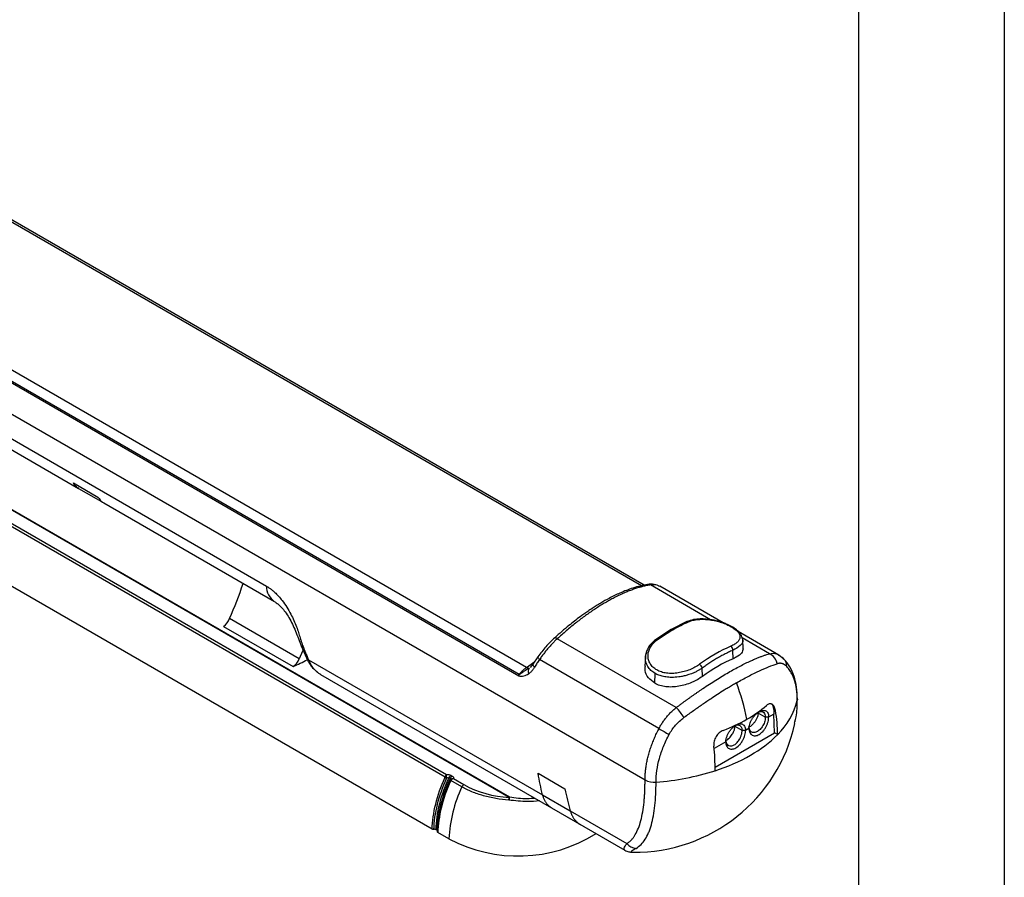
# Model space of a CAD drawing. Header units: millimetres. Extents: x 0 to 559, y 0 to 432.
# Tile 33 of 34: x 473 to 559, y 314 to 389. Entities that reach past the tile are written whole.
import ezdxf

# ---------------------------------------------------------------- set-up
doc = ezdxf.new("R2010")
doc.units = ezdxf.units.MM
doc.header["$LTSCALE"] = 2
doc.layers.add('TEXT', color=140, linetype='Continuous', lineweight=25)

msp = doc.modelspace()

# ---------------------------------------------------------------- linework, layer by layer
at = {"color": 7, "linetype": 'Continuous'}
msp.add_line((558.80494, 431.805348), (558.80494, 0.005348), dxfattribs=at)
for p, q in [((389.143947, 402.535659), (527.533462, 322.645093)), ((527.213591, 339.517676), (443.90875, 387.608537)), ((527.453114, 339.576506), (444.385096, 387.530651)), ((515.710148, 321.121606), (406.392114, 384.229563)), ((515.731839, 321.132779), (406.413805, 384.240737)), ((510.127211, 322.886593), (409.61838, 380.909105)), ((409.83249, 381.072668), (510.241653, 323.107692)), ((422.261565, 381.256833), (494.572844, 339.51242)), ((517.215372, 332.433356), (432.773774, 381.180453)), ((432.382706, 380.288449), (516.533939, 331.708977)), ((516.568621, 331.810496), (432.417388, 380.389969)), ((509.00462, 318.361388), (408.480912, 376.392489)), ((440.008246, 370.068183), (478.230902, 348.002714)), ((477.780134, 348.489781), (479.917547, 347.255879)), ((478.23049, 348.002963), (480.415486, 346.741485)), ((480.414348, 346.742237), (495.275213, 338.163242)), ((533.242317, 336.579039), (527.999559, 339.605619)), ((534.344955, 336.30437), (528.824936, 339.491009)), ((490.84954, 335.997654), (496.910456, 332.498762)), ((497.436622, 333.184372), (491.375706, 336.683264)), ((531.173442, 336.414145), (529.814786, 335.722961)), ((529.814786, 335.722961), (528.455256, 334.845413)), ((539.185248, 333.510128), (535.640263, 335.556604)), ((497.596995, 334.31881), (498.056532, 333.253418)), ((530.255451, 328.943746), (519.893052, 334.925832)), ((538.361959, 333.623533), (535.977516, 335.000043)), ((536.066591, 334.055933), (536.032597, 334.850566)), ((535.196121, 333.18901), (535.17448, 333.917158)), ((539.627845, 333.160563), (539.186912, 333.509105)), ((498.150171, 333.150575), (498.134491, 333.09781)), ((498.243083, 333.104468), (518.620254, 321.340978)), ((517.215372, 332.433356), (517.930922, 332.94711)), ((517.780304, 332.723719), (517.535497, 332.430356)), ((518.209124, 333.359726), (517.780298, 332.723711)), ((528.748443, 327.115108), (518.34957, 333.11825)), ((527.562139, 333.328354), (527.528589, 332.54411)), ((499.16541, 331.891723), (499.293407, 331.835253)), ((499.230713, 331.862913), (499.285452, 331.816422)), ((499.28393, 331.81721), (525.784225, 316.518915)), ((528.380169, 331.053782), (528.405729, 331.913771)), ((532.529319, 331.649498), (532.507677, 332.377645)), ((537.994236, 328.101504), (537.385019, 328.453198)), ((538.730919, 328.357386), (538.292592, 328.104345)), ((538.734219, 328.780302), (538.730919, 328.357386)), ((538.815856, 326.745292), (538.730919, 328.357386)), ((538.734219, 328.780302), (538.884701, 328.687527)), ((540.551708, 327.572798), (540.579058, 327.689986)), ((540.589695, 327.693707), (540.597692, 327.769827)), ((533.629123, 323.751055), (538.815856, 326.745292)), ((535.973931, 326.935207), (535.364714, 327.2869)), ((536.575101, 327.112859), (536.272287, 326.938048)), ((539.078837, 326.593476), (538.815856, 326.745292)), ((534.554796, 325.946562), (533.547275, 325.364932)), ((518.216414, 323.218293), (520.560931, 321.864832)), ((510.592732, 322.795871), (510.471514, 322.865849)), ((510.600677, 322.67538), (510.588472, 322.643213)), ((511.592606, 322.040638), (510.633635, 322.59424)), ((510.633983, 323.054268), (510.755201, 322.98429)), ((510.847744, 322.757803), (511.756882, 322.232969)), ((518.620254, 321.340978), (521.029706, 319.95003)), ((521.873224, 318.776751), (519.414442, 320.196176)), ((521.029706, 319.95003), (525.958422, 317.104744)), ((509.432274, 318.254525), (509.311056, 318.324503)), ((510.462576, 317.519727), (509.496166, 318.077624)), ((526.457903, 316.349949), (526.49112, 316.350458))]:
    msp.add_line(p, q)
at = {"flags": 128}
for points in [[(519.669101, 335.013188), (519.678232, 335.019942), (519.703978, 335.024267), (519.739431, 335.016647), (519.783609, 334.997293), (519.835292, 334.96674), (519.893052, 334.925832)], [(497.766259, 333.963496), (497.722822, 333.857991), (497.436622, 333.184372)], [(518.209141, 333.359747), (518.202113, 333.345318), (518.203641, 333.315179), (518.219878, 333.276065), (518.250314, 333.229195), (518.294, 333.176037), (518.34957, 333.11825)], [(539.626993, 333.161444), (539.549245, 333.231944), (539.455775, 333.29632)], [(540.797266, 329.668823), (540.797996, 329.632034), (540.78836, 329.556707)]]:
    msp.add_lwpolyline(points, dxfattribs=at)
for centre, radius, start, end in [((457.697574, 351.402856), 36.75436, 336.39146025, 341.4923461), ((496.171134, 339.488925), 1.598463, 179.15780344, 236.71363928), ((527.808659, 339.249983), 0.403633, 61.77366542, 98.47541105), ((489.785307, 337.359097), 1.72804, 308.0145666, 336.97715131), ((531.227738, 336.270214), 0.153828, 56.37598786, 110.69448573), ((529.874258, 335.594737), 0.141351, 53.82956485, 114.85392995), ((528.51412, 334.726915), 0.132324, 51.36855853, 116.38894514), ((534.774464, 333.938472), 0.400583, 356.95003246, 56.20722607), ((537.830187, 332.524257), 1.221142, 10.69789898, 64.18476593), ((495.846222, 333.860205), 1.72804, 308.0145666, 336.97715131), ((479.428215, 369.770259), 41.167866, 295.12898191, 297.02570647), ((498.332499, 333.407757), 0.316196, 209.22690882, 253.5733729), ((532.020831, 332.280621), 0.49642, 11.27092622, 58.38255687), ((538.994778, 332.560857), 0.872009, 357.09065491, 43.53037593), ((517.388984, 331.473547), 0.886865, 157.67047528, 164.60555516), ((517.397174, 332.636669), 0.272742, 228.19706631, 281.62004929), ((517.806406, 332.103136), 0.443266, 143.06190467, 208.29990573), ((515.934825, 323.786536), 20.88095, 11.43630972, 20.47705471), ((531.057869, 337.282934), 10.774451, 299.73082603, 310.75552027), ((534.66691, 331.113507), 6.316311, 314.30657536, 345.73110042), ((525.148748, 324.341438), 6.874566, 32.85658049, 42.02608442), ((524.570151, 326.304428), 14.511564, 1.14131705, 9.45196312), ((526.625017, 330.63383), 14.285714, 269.46530082, 347.60369695), ((529.317409, 340.298957), 14.256607, 290.6487934, 299.79363916), ((532.435838, 332.611825), 6.618971, 236.14486437, 245.00360857), ((531.407739, 334.22773), 10.82255, 299.43630364, 315.13792261), ((518.917844, 323.823093), 14.710905, 358.52488394, 6.90516408), ((528.699731, 338.918645), 16.238832, 287.65186376, 299.62342498), ((526.901928, 344.564307), 22.163829, 274.11105501, 287.65498528), ((528.327224, 324.159312), 1.709654, 242.33622254, 275.49203968), ((522.278111, 316.968045), 11.828407, 154.6055066, 177.32673005), ((511.987687, 321.86951), 0.430551, 122.41651741, 156.58031702), ((516.194523, 330.431416), 9.322403, 241.57427754, 267.02167466), ((516.477972, 328.868674), 12.844593, 242.07462034, 301.93914022), ((526.848001, 317.831988), 1.149016, 219.26652194, 264.9605885)]:
    msp.add_arc(centre, radius, start, end)
for centre, major_axis, ratio, start_param, end_param in [((534.212386, 320.654598), (6.753242, 12.593822), 0.597163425, 0.634212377, 0.898985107), ((537.925635, 328.28997), (0.60054, 0.972355), 0.556882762, 5.540727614, 6.283625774)]:
    msp.add_ellipse(centre, major_axis=major_axis, ratio=ratio, start_param=start_param, end_param=end_param)
for points, knots in [([(478.239621, 348.019439), (478.206762, 348.031567), (478.000902, 348.107548), (477.880944, 348.315241), (477.780134, 348.489781)], [0, 0, 0, 0, 0.159621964, 1, 1, 1, 1]), ([(479.917547, 347.255879), (480.03289, 347.072949), (480.170141, 346.855273), (480.388253, 346.772219), (480.423068, 346.758962)], [0, 0, 0, 0, 0.840378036, 1, 1, 1, 1]), ([(494.572844, 339.51242), (494.603204, 339.494504), (494.663856, 339.458712), (494.755016, 339.399763), (494.846098, 339.337084), (494.937133, 339.270295), (495.028121, 339.199503), (495.119068, 339.12469), (495.20999, 339.04586), (495.383847, 338.887475), (495.63706, 338.629717), (495.994625, 338.200874), (496.362756, 337.676893), (496.700813, 337.090292), (496.979525, 336.511819), (497.197282, 335.974012), (497.36852, 335.47107), (497.485227, 335.086121), (497.564866, 334.826877), (497.610518, 334.682786), (497.65897, 334.535895), (497.720249, 334.359893), (497.778421, 334.217044), (497.805358, 334.150898)], [0, 0, 0, 0, 0.018225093, 0.036408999, 0.054584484, 0.072784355, 0.091041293, 0.109387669, 0.127855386, 0.146475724, 0.216300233, 0.28703436, 0.385706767, 0.486611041, 0.577104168, 0.671683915, 0.7585311, 0.841721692, 0.882184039, 0.902388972, 0.921922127, 0.96384599, 1, 1, 1, 1]), ([(527.749036, 339.649187), (527.330343, 339.56175), (526.566809, 339.402297), (525.425984, 338.951792), (524.486039, 338.493247), (523.793313, 338.103028), (523.299456, 337.80153), (522.919684, 337.558088), (522.451991, 337.244773), (521.777286, 336.763906), (520.812612, 336.020905), (520.082119, 335.377161), (519.669119, 335.013207)], [0, 0, 0, 0, 0.176809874, 0.322432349, 0.437397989, 0.525283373, 0.573758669, 0.614422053, 0.660583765, 0.739780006, 0.852879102, 1, 1, 1, 1]), ([(527.999559, 339.605619), (527.944771, 339.596785), (527.835293, 339.579135), (527.667944, 339.546829), (527.498592, 339.51032), (527.327077, 339.469218), (527.153543, 339.423669), (526.978053, 339.373677), (526.80069, 339.319287), (526.621533, 339.260537), (526.440662, 339.197466), (526.258155, 339.130116), (526.074092, 339.058533), (525.888551, 338.98276), (525.701609, 338.902846), (525.513345, 338.818838), (525.323836, 338.730787), (525.133159, 338.638746), (524.941391, 338.542766), (524.748607, 338.442903), (524.554883, 338.339214), (524.360293, 338.231754), (524.105545, 338.086804), (523.788921, 337.899041), (523.408829, 337.661788), (523.025167, 337.410464), (522.638469, 337.145305), (522.249269, 336.86657), (521.858109, 336.57455), (521.465538, 336.269543), (521.072089, 335.951952), (520.678381, 335.621909), (520.284721, 335.280687), (520.023759, 335.044253), (519.893052, 334.925832)], [0, 0, 0, 0, 0.024216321, 0.048388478, 0.072517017, 0.096602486, 0.120645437, 0.144646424, 0.168606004, 0.192524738, 0.216403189, 0.240241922, 0.264041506, 0.287802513, 0.311525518, 0.335211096, 0.358859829, 0.382472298, 0.40604909, 0.429590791, 0.453097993, 0.476571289, 0.500011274, 0.544787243, 0.589686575, 0.634713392, 0.679871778, 0.725165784, 0.770599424, 0.816176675, 0.861901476, 0.907777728, 0.953809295, 1, 1, 1, 1]), ([(528.838593, 339.482996), (528.67521, 339.556564), (528.347533, 339.70411), (527.948904, 339.667529), (527.749036, 339.649187)], [0, 0, 0, 0, 0.498610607, 1, 1, 1, 1]), ([(528.804194, 339.455708), (528.739692, 339.504793), (528.542431, 339.654903), (528.217943, 339.625445), (527.999559, 339.605619)], [0, 0, 0, 0, 0.326989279, 1, 1, 1, 1]), ([(495.300617, 338.149005), (495.391082, 338.089375), (495.578643, 337.965747), (495.891495, 337.663029), (496.220506, 337.261563), (496.547253, 336.763209), (496.852169, 336.192744), (497.222124, 335.33312), (497.443616, 334.733834), (497.597057, 334.318672)], [0, 0, 0, 0, 0.100530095, 0.208428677, 0.321479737, 0.439502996, 0.564231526, 0.698116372, 1, 1, 1, 1]), ([(534.065204, 336.398244), (533.838867, 336.46089), (533.271099, 336.618038), (532.457749, 336.676117), (531.709156, 336.6054), (531.358282, 336.480135), (531.173442, 336.414145)], [0, 0, 0, 0, 0.22494364, 0.564271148, 0.770457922, 1, 1, 1, 1]), ([(531.312919, 336.398305), (531.437214, 336.452917), (531.571238, 336.497088), (531.857683, 336.565849), (532.011843, 336.590547), (532.330676, 336.619241), (532.494437, 336.623434), (532.83076, 336.612921), (533.004588, 336.597881), (533.347335, 336.550992), (533.51782, 336.519212), (533.857255, 336.439877), (534.024606, 336.392515), (534.343036, 336.287088), (534.496325, 336.22844), (534.78764, 336.100553), (534.921257, 336.033306), (535.165173, 335.892735), (535.276483, 335.818495), (535.466679, 335.669066), (535.546336, 335.593696), (535.674995, 335.440716), (535.723152, 335.36364), (535.784949, 335.212398), (535.79928, 335.136971), (535.793775, 334.98796), (535.774216, 334.915673), (535.702507, 334.773895), (535.649476, 334.703732), (535.51359, 334.570122), (535.430911, 334.506297), (535.235614, 334.383919), (535.122214, 334.325209), (534.997265, 334.271378)], [0, 0, 0, 0, 0.0625, 0.0625, 0.125, 0.125, 0.1875, 0.1875, 0.25, 0.25, 0.3125, 0.3125, 0.375, 0.375, 0.4375, 0.4375, 0.5, 0.5, 0.5625, 0.5625, 0.625, 0.625, 0.6875, 0.6875, 0.75, 0.75, 0.8125, 0.8125, 0.875, 0.875, 0.9375, 0.9375, 1, 1, 1, 1]), ([(536.032662, 334.848981), (535.99305, 335.016638), (535.919437, 335.328207), (535.527511, 335.701779), (535.088915, 335.989098), (534.618791, 336.207004), (534.283845, 336.345409), (534.090001, 336.392252), (534.065204, 336.398244)], [0, 0, 0, 0, 0.258499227, 0.4803844, 0.668674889, 0.825398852, 0.977664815, 1, 1, 1, 1]), ([(497.805358, 334.150898), (497.736507, 334.179386), (497.638962, 334.219747), (497.618448, 334.301077), (497.612414, 334.325001)], [0, 0, 0, 0, 0.7058359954, 1, 1, 1, 1]), ([(519.669119, 335.013207), (519.404323, 334.758028), (518.872773, 334.245784), (518.430883, 333.655804), (518.209124, 333.359726)], [0, 0, 0, 0, 0.4981577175, 1, 1, 1, 1]), ([(519.893052, 334.925832), (519.855272, 334.890428), (519.779281, 334.819218), (519.665803, 334.708517), (519.552108, 334.594281), (519.438456, 334.476324), (519.325021, 334.354785), (519.212009, 334.229731), (519.099621, 334.101268), (518.988071, 333.969505), (518.87757, 333.834572), (518.768344, 333.696609), (518.660595, 333.555776), (518.554631, 333.412231), (518.450376, 333.266211), (518.383288, 333.167741), (518.34957, 333.11825)], [0, 0, 0, 0, 0.066428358, 0.133612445, 0.201555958, 0.270262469, 0.339735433, 0.409978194, 0.480993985, 0.552785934, 0.625357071, 0.698710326, 0.77284854, 0.847774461, 0.923490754, 1, 1, 1, 1]), ([(528.455256, 334.845413), (528.326475, 334.74111), (528.069761, 334.53319), (527.806308, 334.181476), (527.712203, 333.938038), (527.670493, 333.830139)], [0, 0, 0, 0, 0.359161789, 0.715960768, 1, 1, 1, 1]), ([(532.281077, 332.703356), (532.156782, 332.613243), (532.022757, 332.529267), (531.736313, 332.373141), (531.582153, 332.300329), (531.26332, 332.171495), (531.099558, 332.115582), (530.763236, 332.02157), (530.589408, 331.983453), (530.246661, 331.929975), (530.076175, 331.914026), (529.73674, 331.905857), (529.56939, 331.913974), (529.25096, 331.955144), (529.097671, 331.988244), (528.806356, 332.081287), (528.672739, 332.139745), (528.428823, 332.280106), (528.317513, 332.363214), (528.127317, 332.546932), (528.04766, 332.647482), (527.919001, 332.865015), (527.870844, 332.981365), (527.809046, 333.219399), (527.794716, 333.343), (527.800221, 333.593239), (527.819779, 333.717622), (527.891489, 333.963803), (527.94452, 334.086795), (528.080406, 334.320266), (528.163085, 334.4314), (528.358382, 334.641689), (528.471782, 334.741064), (528.596731, 334.830283)], [0, 0, 0, 0, 0.0625, 0.0625, 0.125, 0.125, 0.1875, 0.1875, 0.25, 0.25, 0.3125, 0.3125, 0.375, 0.375, 0.4375, 0.4375, 0.5, 0.5, 0.5625, 0.5625, 0.625, 0.625, 0.6875, 0.6875, 0.75, 0.75, 0.8125, 0.8125, 0.875, 0.875, 0.9375, 0.9375, 1, 1, 1, 1]), ([(536.019496, 334.848692), (536.024292, 334.837761), (536.10446, 334.655048), (535.863884, 334.314618), (535.404437, 334.049735), (535.17448, 333.917158)], [0, 0, 0, 0, 0.0308059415, 0.5149087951, 1, 1, 1, 1]), ([(497.805358, 334.150898), (497.819403, 334.117326), (497.850549, 334.042877), (497.899684, 333.921684), (497.95695, 333.779786), (498.038613, 333.576767), (498.131602, 333.350106), (498.210442, 333.176389), (498.243083, 333.104468)], [0, 0, 0, 0, 0.093974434, 0.208400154, 0.343306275, 0.498710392, 0.792458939, 1, 1, 1, 1]), ([(528.405729, 331.913771), (528.28037, 331.99726), (528.024223, 332.167854), (527.67628, 332.611399), (527.476234, 333.187002), (527.641705, 333.618848), (527.706528, 333.788021)], [0, 0, 0, 0, 0.185643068, 0.379325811, 0.75685429, 1, 1, 1, 1]), ([(527.670493, 333.830139), (527.657445, 333.801817), (527.582591, 333.639333), (527.571384, 333.468971), (527.56213, 333.328303)], [0, 0, 0, 0, 0.1743059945, 1, 1, 1, 1]), ([(530.255451, 328.943746), (530.326435, 328.996625), (530.4684, 329.102383), (530.681081, 329.259346), (530.89349, 329.414971), (531.105563, 329.569062), (531.317251, 329.72157), (531.528499, 329.872405), (531.739254, 330.021489), (531.949459, 330.16874), (532.159058, 330.314079), (532.367996, 330.457429), (532.888813, 330.810818), (533.710212, 331.347071), (534.433881, 331.784282), (535.136509, 332.189943), (535.819068, 332.564678), (536.556347, 332.924195), (537.049883, 333.142639), (537.335802, 333.262258), (537.610571, 333.370282), (537.873549, 333.466546), (538.125547, 333.552182), (538.283158, 333.59975), (538.361959, 333.623533)], [0, 0, 0, 0, 0.022628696, 0.045257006, 0.0678874, 0.090522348, 0.113164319, 0.135815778, 0.158479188, 0.181157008, 0.203851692, 0.226565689, 0.249301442, 0.374479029, 0.499726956, 0.500005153, 0.625050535, 0.750031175, 0.791807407, 0.833517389, 0.875176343, 0.916799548, 0.95840232, 1, 1, 1, 1]), ([(535.17448, 333.917158), (535.111026, 333.88944), (534.984142, 333.834014), (534.793523, 333.745667), (534.602764, 333.653539), (534.41184, 333.557254), (534.220758, 333.456913), (534.029515, 333.35249), (533.790442, 333.216962), (533.503908, 333.046382), (533.170566, 332.835455), (532.838255, 332.613775), (532.617886, 332.456367), (532.507677, 332.377645)], [0, 0, 0, 0, 0.071404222, 0.142780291, 0.214150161, 0.285535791, 0.356959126, 0.428442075, 0.500006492, 0.625155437, 0.750125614, 0.875034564, 1, 1, 1, 1]), ([(536.062693, 334.056124), (536.039498, 333.927778), (535.99172, 333.663414), (535.609616, 333.376644), (535.287882, 333.230649), (535.196121, 333.18901)], [0, 0, 0, 0, 0.402796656, 0.829673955, 1, 1, 1, 1]), ([(538.361959, 333.623533), (538.570406, 333.655878), (538.871777, 333.702642), (539.119434, 333.518193), (539.195796, 333.461321)], [0, 0, 0, 0, 0.691666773, 1, 1, 1, 1]), ([(498.056566, 333.253352), (498.222721, 332.939222), (498.482351, 332.448369), (498.850452, 332.172602), (498.982979, 332.073318)], [0, 0, 0, 0, 0.639969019, 1, 1, 1, 1]), ([(498.243083, 333.104468), (498.260689, 333.065312), (498.296722, 332.985173), (498.354624, 332.867658), (498.417503, 332.749399), (498.486052, 332.631521), (498.56074, 332.514705), (498.642095, 332.399835), (498.730626, 332.287836), (498.826797, 332.179631), (498.931187, 332.076499), (499.043803, 331.978625), (499.124429, 331.921009), (499.16541, 331.891723)], [0, 0, 0, 0, 0.0735441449, 0.1505191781, 0.2309427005, 0.3148301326, 0.4021950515, 0.4930494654, 0.5874040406, 0.6852682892, 0.7866507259, 0.8915589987, 1, 1, 1, 1]), ([(517.911742, 332.449751), (517.87595, 332.488937), (517.801919, 332.569987), (517.756846, 332.668327), (517.777048, 332.704419), (517.785945, 332.720314)], [0, 0, 0, 0, 0.343748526, 0.710981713, 1, 1, 1, 1]), ([(518.34957, 333.11825), (518.312364, 333.063789), (518.237442, 332.954121), (518.127495, 332.788122), (518.018321, 332.61972), (517.947425, 332.506658), (517.911742, 332.449751)], [0, 0, 0, 0, 0.244955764, 0.493272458, 0.744952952, 1, 1, 1, 1]), ([(528.380169, 331.053782), (528.181291, 331.203743), (527.783795, 331.503469), (527.522217, 332.060518), (527.555603, 332.416587), (527.567423, 332.542658)], [0, 0, 0, 0, 0.392755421, 0.784996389, 1, 1, 1, 1]), ([(535.496357, 331.091365), (535.845396, 331.292861), (536.183167, 331.47937), (536.672634, 331.736613), (536.832917, 331.818603), (537.147564, 331.974989), (537.301708, 332.049258), (538.047906, 332.39733), (538.575316, 332.605738), (539.030105, 332.750938)], [0, 0, 0, 0, 0.25, 0.25, 0.375, 0.375, 0.5, 0.5, 1, 1, 1, 1]), ([(539.865663, 332.516598), (539.848483, 332.533693), (539.814066, 332.56794), (539.760725, 332.613032), (539.706095, 332.653533), (539.65011, 332.688911), (539.592857, 332.719215), (539.534386, 332.74434), (539.474755, 332.764228), (539.414024, 332.778811), (539.352253, 332.788033), (539.289504, 332.791825), (539.225839, 332.790171), (539.16132, 332.782891), (539.09603, 332.770431), (539.052126, 332.757449), (539.030105, 332.750938)], [0, 0, 0, 0, 0.069387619, 0.139008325, 0.2088834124, 0.2790337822, 0.3494799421, 0.4202420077, 0.4913397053, 0.562792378, 0.6346189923, 0.7068381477, 0.7794680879, 0.8525267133, 0.9260315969, 1, 1, 1, 1]), ([(540.797246, 329.669118), (540.782737, 330.021841), (540.753733, 330.726945), (540.526489, 331.66778), (540.171625, 332.508692), (539.809084, 332.943298), (539.627845, 333.160563)], [0, 0, 0, 0, 0.25094041, 0.501637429, 0.750862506, 1, 1, 1, 1]), ([(516.533939, 331.708977), (516.569831, 331.688257), (516.607115, 331.681666), (516.681943, 331.673555), (516.719823, 331.67319), (516.832352, 331.67744), (516.906651, 331.687564), (517.128407, 331.736941), (517.276352, 331.797625), (517.41612, 331.892989)], [0, 0, 0, 0, 0.125, 0.125, 0.25, 0.25, 0.5, 0.5, 1, 1, 1, 1]), ([(516.568621, 331.810496), (516.585029, 331.830782), (516.617405, 331.870809), (516.668395, 331.930146), (516.719907, 331.987594), (516.771828, 332.042974), (516.823778, 332.096105), (516.895774, 332.166843), (516.988909, 332.252646), (517.103177, 332.349383), (517.17831, 332.405616), (517.215372, 332.433356)], [0, 0, 0, 0, 0.090479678, 0.178532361, 0.264177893, 0.347437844, 0.428335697, 0.506897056, 0.675849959, 0.84010055, 1, 1, 1, 1]), ([(517.45211, 332.369517), (517.327119, 332.283559), (517.179393, 332.194294), (516.943409, 332.041948), (516.862103, 331.987517), (516.742804, 331.906708), (516.703303, 331.879754), (516.629643, 331.833478), (516.595142, 331.812428), (516.568621, 331.810496)], [0, 0, 0, 0, 0.5, 0.5, 0.75, 0.75, 0.875, 0.875, 1, 1, 1, 1]), ([(517.911742, 332.449751), (517.892412, 332.419339), (517.854287, 332.359359), (517.794835, 332.274788), (517.734646, 332.195961), (517.673412, 332.123176), (517.611098, 332.056346), (517.547547, 331.995655), (517.482848, 331.940572), (517.438283, 331.908794), (517.41612, 331.892989)], [0, 0, 0, 0, 0.135464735, 0.267172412, 0.395471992, 0.520740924, 0.64338464, 0.763835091, 0.882548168, 1, 1, 1, 1]), ([(532.507677, 332.377645), (532.47715, 332.356378), (532.415113, 332.31316), (532.315542, 332.249542), (532.209187, 332.185911), (532.09554, 332.122784), (531.974625, 332.060499), (531.84638, 331.999474), (531.710827, 331.940123), (531.542961, 331.87283), (531.317221, 331.792549), (531.025037, 331.707109), (530.730862, 331.642204), (530.337466, 331.579151), (529.88188, 331.549409), (529.44137, 331.581025), (529.139992, 331.635537), (528.936126, 331.68735), (528.745366, 331.7514), (528.567289, 331.825746), (528.459277, 331.884596), (528.405729, 331.913771)], [0, 0, 0, 0, 0.028115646, 0.057136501, 0.087064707, 0.117902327, 0.149651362, 0.182313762, 0.215891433, 0.250386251, 0.303985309, 0.374981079, 0.449998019, 0.500246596, 0.635387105, 0.749767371, 0.801539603, 0.852432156, 0.902461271, 0.951644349, 1, 1, 1, 1]), ([(540.78836, 329.556707), (540.787986, 329.614861), (540.787235, 329.731279), (540.781161, 329.902357), (540.771445, 330.070839), (540.757721, 330.236298), (540.740076, 330.398636), (540.718483, 330.557668), (540.692951, 330.713236), (540.663485, 330.865176), (540.630097, 331.01333), (540.592802, 331.157542), (540.541024, 331.333717), (540.470332, 331.537648), (540.375186, 331.763008), (540.267297, 331.975098), (540.146416, 332.172386), (540.013611, 332.355476), (539.915114, 332.462743), (539.865663, 332.516598)], [0, 0, 0, 0, 0.045139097, 0.090364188, 0.135671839, 0.181058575, 0.226520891, 0.272055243, 0.317658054, 0.363325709, 0.409054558, 0.454840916, 0.50068106, 0.581964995, 0.664060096, 0.746939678, 0.830575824, 0.91493939, 1, 1, 1, 1]), ([(532.529319, 331.649498), (532.392196, 331.548415), (532.244204, 331.45378), (532.006829, 331.321094), (531.925119, 331.278427), (531.756438, 331.196346), (531.669141, 331.156822), (531.404693, 331.045792), (531.223499, 330.980918), (530.851138, 330.870518), (530.658597, 330.824951), (530.278435, 330.759142), (530.089093, 330.738225), (529.805875, 330.72694), (529.711274, 330.7266), (529.526533, 330.733069), (529.435905, 330.739834), (529.169152, 330.770936), (528.997859, 330.806047), (528.67064, 330.908047), (528.519242, 330.973496), (528.380169, 331.053782)], [0, 0, 0, 0, 0.125, 0.125, 0.1875, 0.1875, 0.25, 0.25, 0.375, 0.375, 0.5, 0.5, 0.625, 0.625, 0.6875, 0.6875, 0.75, 0.75, 0.875, 0.875, 1, 1, 1, 1]), ([(535.496357, 331.091365), (535.437749, 331.057391), (535.320605, 330.989483), (535.142718, 330.884546), (534.96331, 330.777433), (534.782081, 330.667843), (534.598936, 330.555747), (534.29152, 330.365313), (533.85312, 330.087376), (533.346729, 329.756359), (532.900943, 329.45795), (532.519304, 329.198134), (532.130941, 328.929648), (531.735371, 328.652182), (531.33231, 328.365918), (531.060557, 328.169928), (530.923598, 328.071152)], [0, 0, 0, 0, 0.041605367, 0.083159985, 0.124711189, 0.166306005, 0.207991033, 0.249812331, 0.374643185, 0.500677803, 0.581622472, 0.663224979, 0.745688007, 0.829196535, 0.913917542, 1, 1, 1, 1]), ([(538.884701, 328.687527), (538.874147, 328.752126), (538.859779, 328.812364), (538.823566, 328.92426), (538.801424, 328.976412), (538.750551, 329.068625), (538.722025, 329.108623), (538.658786, 329.176341), (538.623745, 329.204081), (538.513704, 329.264604), (538.430836, 329.276212), (538.262231, 329.240763), (538.175065, 329.193774), (538.091783, 329.121265)], [0, 0, 0, 0, 0.125, 0.125, 0.25, 0.25, 0.375, 0.375, 0.5, 0.5, 0.75, 0.75, 1, 1, 1, 1]), ([(540.579058, 327.689986), (540.616407, 327.836835), (540.767211, 328.429767), (540.77928, 329.072875), (540.78836, 329.556707)], [0, 0, 0, 0, 0.247665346, 1, 1, 1, 1]), ([(528.748443, 327.115108), (528.773387, 327.162314), (528.823489, 327.257133), (528.904605, 327.397585), (528.990447, 327.537241), (529.081407, 327.675723), (529.177337, 327.812846), (529.278225, 327.948367), (529.384009, 328.082048), (529.494633, 328.213642), (529.610024, 328.342898), (529.730107, 328.469552), (529.854776, 328.59337), (529.983998, 328.71397), (530.117409, 328.831517), (530.209302, 328.906226), (530.255451, 328.943746)], [0, 0, 0, 0, 0.067454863, 0.135490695, 0.204115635, 0.273337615, 0.343164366, 0.413603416, 0.484662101, 0.556347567, 0.628666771, 0.701626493, 0.775233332, 0.849493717, 0.924413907, 1, 1, 1, 1]), ([(537.385019, 328.453198), (537.369485, 328.349466), (537.342723, 328.170745), (537.222903, 327.903848), (537.091166, 327.689703), (536.942357, 327.506487), (536.78606, 327.36204), (536.66506, 327.272029), (536.600792, 327.243977), (536.587008, 327.23796)], [0, 0, 0, 0, 0.228971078, 0.394499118, 0.545158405, 0.690188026, 0.829611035, 0.963453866, 1, 1, 1, 1]), ([(536.85957, 327.96072), (536.884851, 328.001565), (536.911477, 328.041572), (536.989866, 328.151252), (537.04432, 328.218316), (537.112139, 328.291758), (537.122997, 328.303228), (537.133939, 328.314502)], [3.5328019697, 3.5328019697, 3.5328019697, 3.5328019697, 3.6514259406, 3.6514259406, 3.8674104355, 3.8674104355, 3.9081701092, 3.9081701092, 3.9081701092, 3.9081701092]), ([(537.146411, 328.32723), (537.189545, 328.370834), (537.2339, 328.411356), (537.339772, 328.498165), (537.401829, 328.541459), (537.465864, 328.578426), (537.468072, 328.579691), (537.47028, 328.580946)], [3.1338786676, 3.1338786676, 3.1338786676, 3.1338786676, 3.2936612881, 3.2936612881, 3.509645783, 3.509645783, 3.517359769, 3.517359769, 3.517359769, 3.517359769]), ([(537.318382, 328.485224), (537.337241, 328.498515), (537.435294, 328.567612), (537.608219, 328.602093), (537.80392, 328.572553), (537.94062, 328.436577), (537.994195, 328.262119), (537.994228, 328.138048), (537.994237, 328.101503)], [0, 0, 0, 0, 0.051117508, 0.265762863, 0.48042971, 0.69523771, 0.910233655, 1, 1, 1, 1]), ([(537.47028, 328.580946), (537.52988, 328.614839), (537.589213, 328.641637), (537.695618, 328.676845), (537.743139, 328.687496), (537.788842, 328.692569)], [2.7503833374, 2.7503833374, 2.7503833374, 2.7503833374, 2.9586538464, 2.9586538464, 3.1338786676, 3.1338786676, 3.1338786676, 3.1338786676]), ([(537.788842, 328.692569), (537.799473, 328.693749), (537.810005, 328.694627), (537.875675, 328.698247), (537.927896, 328.692765), (538.023882, 328.665003), (538.06764, 328.642725), (538.144663, 328.582401), (538.177924, 328.54436), (538.232406, 328.454278), (538.253624, 328.402243), (538.283033, 328.286589), (538.291222, 328.222977), (538.29307, 328.138399), (538.293031, 328.121489), (538.292592, 328.104345)], [1.576755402, 1.576755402, 1.576755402, 1.576755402, 1.617515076, 1.617515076, 1.833499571, 1.833499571, 2.049484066, 2.049484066, 2.265468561, 2.265468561, 2.481453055, 2.481453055, 2.69743755, 2.69743755, 2.750383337, 2.750383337, 2.750383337, 2.750383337]), ([(529.638918, 326.612823), (529.792738, 326.900696), (529.97922, 327.166572), (530.304356, 327.534598), (530.420999, 327.652499), (530.66419, 327.872552), (530.791233, 327.975379), (530.923598, 328.071152)], [0, 0, 0, 0, 0.5, 0.5, 0.75, 0.75, 1, 1, 1, 1]), ([(535.126106, 327.160933), (535.16924, 327.204536), (535.213595, 327.245059), (535.319467, 327.331868), (535.381524, 327.375162), (535.445559, 327.412129), (535.447767, 327.413394), (535.449975, 327.414649)], [3.1338786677, 3.1338786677, 3.1338786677, 3.1338786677, 3.2936612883, 3.2936612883, 3.5096457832, 3.5096457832, 3.5173597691, 3.5173597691, 3.5173597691, 3.5173597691]), ([(535.298077, 327.318927), (535.316936, 327.332217), (535.414989, 327.401315), (535.587914, 327.435796), (535.783615, 327.406256), (535.920315, 327.270279), (535.97389, 327.095822), (535.973923, 326.971751), (535.973932, 326.935206)], [0, 0, 0, 0, 0.051117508, 0.265762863, 0.48042971, 0.69523771, 0.910233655, 1, 1, 1, 1]), ([(535.449975, 327.414649), (535.509575, 327.448542), (535.568908, 327.475339), (535.675313, 327.510547), (535.722834, 327.521199), (535.768536, 327.526272)], [2.7503833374, 2.7503833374, 2.7503833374, 2.7503833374, 2.9586538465, 2.9586538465, 3.1338786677, 3.1338786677, 3.1338786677, 3.1338786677]), ([(535.768536, 327.526272), (535.779168, 327.527452), (535.7897, 327.52833), (535.85537, 327.53195), (535.907591, 327.526468), (536.003577, 327.498706), (536.047335, 327.476427), (536.124358, 327.416104), (536.157619, 327.378063), (536.212101, 327.287981), (536.233319, 327.235946), (536.262727, 327.120291), (536.270917, 327.056679), (536.272765, 326.972102), (536.272726, 326.955192), (536.272287, 326.938048)], [1.576755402, 1.576755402, 1.576755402, 1.576755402, 1.617515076, 1.617515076, 1.833499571, 1.833499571, 2.049484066, 2.049484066, 2.265468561, 2.265468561, 2.481453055, 2.481453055, 2.69743755, 2.69743755, 2.750383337, 2.750383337, 2.750383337, 2.750383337]), ([(536.575101, 327.112859), (536.575719, 327.130106), (536.576739, 327.147582), (536.583955, 327.237393), (536.596427, 327.312932), (536.634147, 327.467339), (536.659394, 327.546198), (536.721492, 327.70358), (536.75834, 327.782094), (536.818976, 327.89311), (536.83882, 327.927197), (536.85957, 327.96072)], [3.9081701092, 3.9081701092, 3.9081701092, 3.9081701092, 3.9611158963, 3.9611158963, 4.1771003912, 4.1771003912, 4.3930848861, 4.3930848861, 4.6090693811, 4.6090693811, 4.7064299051, 4.7064299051, 4.7064299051, 4.7064299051]), ([(537.994234, 328.101503), (537.994823, 328.085131), (537.995004, 328.068523), (537.993933, 327.990047), (537.987568, 327.925594), (537.964087, 327.79408), (537.946972, 327.727027), (537.902784, 327.59343), (537.875714, 327.526893), (537.812872, 327.39742), (537.777105, 327.334492), (537.698531, 327.21516), (537.655728, 327.158764), (537.565072, 327.055118), (537.517223, 327.007875), (537.418697, 326.924731), (537.368026, 326.888836), (537.266209, 326.830058), (537.21507, 326.80718), (537.114693, 326.775499), (537.065462, 326.766699), (536.97119, 326.763588), (536.926154, 326.769277), (536.842367, 326.794879), (536.803621, 326.814792), (536.734213, 326.867919), (536.703555, 326.90113), (536.651751, 326.979312), (536.630607, 327.024278), (536.598814, 327.123883), (536.588166, 327.178515), (536.581609, 327.252587), (536.580612, 327.268724), (536.580024, 327.285097)], [1.570796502, 1.570796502, 1.570796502, 1.570796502, 1.629701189, 1.629701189, 1.845685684, 1.845685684, 2.061670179, 2.061670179, 2.277654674, 2.277654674, 2.493639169, 2.493639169, 2.709623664, 2.709623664, 2.925608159, 2.925608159, 3.141592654, 3.141592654, 3.357577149, 3.357577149, 3.573561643, 3.573561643, 3.789546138, 3.789546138, 4.005530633, 4.005530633, 4.221515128, 4.221515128, 4.437499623, 4.437499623, 4.653484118, 4.653484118, 4.712388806, 4.712388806, 4.712388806, 4.712388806]), ([(538.050966, 327.231751), (538.070365, 327.266053), (538.088792, 327.30096), (538.144663, 327.414726), (538.177924, 327.495311), (538.232406, 327.65709), (538.253624, 327.738274), (538.283033, 327.89748), (538.291222, 327.975491), (538.29307, 328.0684), (538.293031, 328.086487), (538.292592, 328.104345)], [3.9081701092, 3.9081701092, 3.9081701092, 3.9081701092, 4.0055306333, 4.0055306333, 4.2215151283, 4.2215151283, 4.4374996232, 4.4374996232, 4.6534841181, 4.6534841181, 4.7064299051, 4.7064299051, 4.7064299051, 4.7064299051]), ([(527.533462, 322.645093), (527.533925, 322.705853), (527.534851, 322.827618), (527.542362, 323.013396), (527.554408, 323.201781), (527.571476, 323.392858), (527.593487, 323.586445), (527.620511, 323.782423), (527.652572, 323.980652), (527.689703, 324.180991), (527.731927, 324.38329), (527.779268, 324.587397), (527.831741, 324.793155), (527.889359, 325.0004), (527.952129, 325.208967), (528.020056, 325.418682), (528.093137, 325.629368), (528.171366, 325.840846), (528.25473, 326.052928), (528.34322, 326.265423), (528.436784, 326.478146), (528.535504, 326.690864), (528.63894, 326.903503), (528.711895, 327.044483), (528.748443, 327.115108)], [0, 0, 0, 0, 0.043585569, 0.087347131, 0.131285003, 0.175399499, 0.21969093, 0.264159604, 0.308805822, 0.353629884, 0.398632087, 0.443812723, 0.489172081, 0.534710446, 0.580428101, 0.626325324, 0.672402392, 0.718659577, 0.765097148, 0.81171537, 0.858514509, 0.905494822, 0.952656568, 1, 1, 1, 1]), ([(528.490851, 322.457506), (528.490851, 322.783913), (528.515919, 323.117478), (528.614052, 323.798261), (528.68712, 324.145491), (528.833908, 324.676957), (528.88894, 324.855257), (529.009589, 325.209489), (529.075386, 325.386096), (529.288979, 325.914415), (529.452876, 326.264646), (529.638918, 326.612823)], [0, 0, 0, 0, 0.25, 0.25, 0.5, 0.5, 0.625, 0.625, 0.75, 0.75, 1, 1, 1, 1]), ([(534.34484, 326.958201), (534.282765, 326.934579), (534.222334, 326.904978), (534.104719, 326.834013), (534.046927, 326.792092), (533.938279, 326.698392), (533.887531, 326.646919), (533.793217, 326.534685), (533.749519, 326.473458), (533.63536, 326.283704), (533.578848, 326.143969), (533.514802, 325.865358), (533.506383, 325.724089), (533.522044, 325.591731)], [0, 0, 0, 0, 0.125, 0.125, 0.25, 0.25, 0.375, 0.375, 0.5, 0.5, 0.75, 0.75, 1, 1, 1, 1]), ([(534.554796, 325.946562), (534.555414, 325.963809), (534.556434, 325.981285), (534.56365, 326.071095), (534.576122, 326.146634), (534.613842, 326.301042), (534.639089, 326.3799), (534.701187, 326.537283), (534.738035, 326.615796), (534.79867, 326.726812), (534.818515, 326.7609), (534.839265, 326.794423)], [3.9081701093, 3.9081701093, 3.9081701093, 3.9081701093, 3.9611158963, 3.9611158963, 4.1771003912, 4.1771003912, 4.3930848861, 4.3930848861, 4.6090693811, 4.6090693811, 4.7064299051, 4.7064299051, 4.7064299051, 4.7064299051]), ([(534.559717, 326.118799), (534.560912, 326.097298), (534.563256, 326.055111), (534.571858, 325.99644), (534.583539, 325.942754), (534.598165, 325.894182), (534.615162, 325.850526), (534.634089, 325.811603), (534.654504, 325.777172), (534.675999, 325.746966), (534.69819, 325.720696), (534.72073, 325.698055), (534.743294, 325.678731), (534.765604, 325.662412), (534.848839, 325.610294), (535.020345, 325.576417), (535.297569, 325.67273), (535.570137, 325.893827), (535.742892, 326.13497), (535.83448, 326.315461), (535.877925, 326.41615), (535.918129, 326.531246), (535.950921, 326.659103), (535.973302, 326.797752), (535.973715, 326.888069), (535.973931, 326.935207)], [0, 0, 0, 0, 0.024990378, 0.049032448, 0.072126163, 0.094271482, 0.115468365, 0.135716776, 0.155016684, 0.173368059, 0.190770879, 0.207225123, 0.22273078, 0.237287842, 0.250896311, 0.378870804, 0.500077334, 0.621275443, 0.749258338, 0.77992973, 0.815050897, 0.854620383, 0.898636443, 0.947097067, 1, 1, 1, 1]), ([(534.577526, 326.079467), (534.587707, 326.082984), (534.684413, 326.116386), (534.838741, 326.256011), (535.008481, 326.442623), (535.150905, 326.643765), (535.264305, 326.864908), (535.341799, 327.096963), (535.356733, 327.220751), (535.364714, 327.2869)], [0, 0, 0, 0, 0.0277614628, 0.2637023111, 0.3873438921, 0.5144266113, 0.7180497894, 0.8493337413, 1, 1, 1, 1]), ([(534.839265, 326.794423), (534.864546, 326.835268), (534.891171, 326.875274), (534.969561, 326.984954), (535.024015, 327.052019), (535.091834, 327.12546), (535.102692, 327.136931), (535.113634, 327.148205)], [3.5328019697, 3.5328019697, 3.5328019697, 3.5328019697, 3.6514259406, 3.6514259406, 3.8674104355, 3.8674104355, 3.9081701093, 3.9081701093, 3.9081701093, 3.9081701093]), ([(536.030661, 326.065454), (536.05006, 326.099756), (536.068487, 326.134662), (536.124358, 326.248428), (536.157619, 326.329013), (536.212101, 326.490792), (536.233319, 326.571977), (536.262727, 326.731182), (536.270917, 326.809194), (536.272765, 326.902102), (536.272726, 326.92019), (536.272287, 326.938048)], [3.9081701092, 3.9081701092, 3.9081701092, 3.9081701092, 4.0055306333, 4.0055306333, 4.2215151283, 4.2215151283, 4.4374996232, 4.4374996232, 4.6534841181, 4.6534841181, 4.7064299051, 4.7064299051, 4.7064299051, 4.7064299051]), ([(536.575101, 327.112859), (536.575719, 327.095104), (536.576739, 327.077583), (536.583955, 326.989907), (536.596427, 326.923823), (536.634147, 326.80337), (536.659394, 326.749009), (536.721492, 326.65453), (536.75834, 326.614418), (536.84193, 326.550304), (536.888668, 326.526305), (536.989866, 326.495534), (537.04432, 326.488764), (537.112139, 326.491142), (537.122997, 326.491832), (537.133939, 326.492833)], [1.576755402, 1.576755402, 1.576755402, 1.576755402, 1.629701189, 1.629701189, 1.845685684, 1.845685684, 2.061670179, 2.061670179, 2.277654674, 2.277654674, 2.493639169, 2.493639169, 2.709623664, 2.709623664, 2.750383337, 2.750383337, 2.750383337, 2.750383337]), ([(537.133939, 326.492833), (537.180978, 326.497135), (537.229549, 326.50718), (537.337598, 326.541439), (537.397398, 326.567967), (537.457031, 326.601841)], [2.7503833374, 2.7503833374, 2.7503833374, 2.7503833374, 2.9256081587, 2.9256081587, 3.1338786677, 3.1338786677, 3.1338786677, 3.1338786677]), ([(537.457031, 326.601841), (537.459239, 326.603096), (537.461448, 326.60436), (537.525483, 326.641327), (537.587072, 326.684892), (537.691334, 326.77263), (537.734754, 326.813692), (537.776717, 326.857972)], [3.1338786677, 3.1338786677, 3.1338786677, 3.1338786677, 3.1415926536, 3.1415926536, 3.3575771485, 3.3575771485, 3.5173597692, 3.5173597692, 3.5173597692, 3.5173597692]), ([(537.788842, 326.8709), (537.799473, 326.882353), (537.810005, 326.894012), (537.875675, 326.968694), (537.927896, 327.037048), (538.002248, 327.149059), (538.02733, 327.189957), (538.050966, 327.231751)], [3.5328019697, 3.5328019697, 3.5328019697, 3.5328019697, 3.5735616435, 3.5735616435, 3.7895461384, 3.7895461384, 3.9081701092, 3.9081701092, 3.9081701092, 3.9081701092]), ([(534.554796, 325.946562), (534.555414, 325.928807), (534.556434, 325.911286), (534.56365, 325.82361), (534.576122, 325.757525), (534.613842, 325.637073), (534.639089, 325.582712), (534.701187, 325.488233), (534.738035, 325.448121), (534.821625, 325.384007), (534.868363, 325.360008), (534.969561, 325.329237), (535.024015, 325.322466), (535.091834, 325.324845), (535.102692, 325.325535), (535.113634, 325.326536)], [1.576755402, 1.576755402, 1.576755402, 1.576755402, 1.629701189, 1.629701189, 1.845685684, 1.845685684, 2.061670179, 2.061670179, 2.277654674, 2.277654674, 2.493639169, 2.493639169, 2.709623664, 2.709623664, 2.750383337, 2.750383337, 2.750383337, 2.750383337]), ([(535.436726, 325.435544), (535.438934, 325.436798), (535.441143, 325.438063), (535.505178, 325.47503), (535.566767, 325.518594), (535.671029, 325.606333), (535.714449, 325.647395), (535.756411, 325.691675)], [3.1338786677, 3.1338786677, 3.1338786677, 3.1338786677, 3.1415926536, 3.1415926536, 3.3575771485, 3.3575771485, 3.5173597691, 3.5173597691, 3.5173597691, 3.5173597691]), ([(535.768536, 325.704603), (535.779168, 325.716056), (535.7897, 325.727715), (535.85537, 325.802397), (535.907591, 325.87075), (535.981943, 325.982761), (536.007024, 326.023659), (536.030661, 326.065454)], [3.5328019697, 3.5328019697, 3.5328019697, 3.5328019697, 3.5735616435, 3.5735616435, 3.7895461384, 3.7895461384, 3.9081701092, 3.9081701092, 3.9081701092, 3.9081701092]), ([(535.113634, 325.326536), (535.160672, 325.330838), (535.209244, 325.340882), (535.317293, 325.375142), (535.377093, 325.40167), (535.436726, 325.435544)], [2.7503833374, 2.7503833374, 2.7503833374, 2.7503833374, 2.9256081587, 2.9256081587, 3.1338786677, 3.1338786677, 3.1338786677, 3.1338786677]), ([(510.241653, 323.107692), (510.31033, 323.117301), (510.38232, 323.119051), (510.519356, 323.102139), (510.583853, 323.083207), (510.633983, 323.054268)], [0, 0, 0, 0, 0.5, 0.5, 1, 1, 1, 1]), ([(509.00462, 318.361388), (509.02171, 319.043254), (509.124835, 319.786446), (509.500936, 321.306821), (509.773572, 322.082637), (510.108989, 322.825771)], [0, 0, 0, 0, 0.5, 0.5, 1, 1, 1, 1]), ([(509.157838, 318.342945), (509.174919, 319.017754), (509.277093, 319.753177), (509.649406, 321.257606), (509.919211, 322.02526), (510.251111, 322.7606)], [0, 0, 0, 0, 0.5, 0.5, 1, 1, 1, 1]), ([(510.471514, 322.865849), (510.120059, 322.113867), (509.833058, 321.324254), (509.437206, 319.775124), (509.328767, 319.01722), (509.311056, 318.324503)], [0, 0, 0, 0, 0.5, 0.5, 1, 1, 1, 1]), ([(509.432274, 318.254525), (509.449985, 318.947242), (509.558424, 319.705146), (509.954276, 321.254276), (510.241277, 322.043889), (510.592732, 322.795871)], [0, 0, 0, 0, 0.5, 0.5, 1, 1, 1, 1]), ([(510.557493, 322.58373), (510.225594, 321.84839), (509.955788, 321.080735), (509.583475, 319.576306), (509.481301, 318.840883), (509.46422, 318.166075)], [0, 0, 0, 0, 0.5, 0.5, 1, 1, 1, 1]), ([(510.600536, 322.542008), (510.265118, 321.798874), (509.992482, 321.023057), (509.616382, 319.502682), (509.513256, 318.759491), (509.496166, 318.077624)], [0, 0, 0, 0, 0.5, 0.5, 1, 1, 1, 1]), ([(510.108989, 322.825771), (510.115201, 322.839532), (510.117569, 322.846934), (510.121334, 322.858731), (510.122527, 322.8632), (510.125452, 322.875189), (510.126466, 322.88118), (510.127211, 322.886593)], [0, 0, 0, 0, 0.25, 0.25, 0.5, 0.5, 1, 1, 1, 1]), ([(510.251111, 322.7606), (510.229918, 322.768129), (510.203597, 322.778811), (510.152011, 322.802467), (510.127432, 322.815125), (510.108989, 322.825771)], [0, 0, 0, 0, 0.5, 0.5, 1, 1, 1, 1]), ([(510.252329, 322.871711), (510.232218, 322.874901), (510.209475, 322.878072), (510.165446, 322.883309), (510.144405, 322.885346), (510.127211, 322.886593)], [0, 0, 0, 0, 0.5, 0.5, 1, 1, 1, 1]), ([(510.251111, 322.7606), (510.291485, 322.797761), (510.334705, 322.830238), (510.414453, 322.87099), (510.450219, 322.878143), (510.471514, 322.865849)], [0, 0, 0, 0, 0.5, 0.5, 1, 1, 1, 1]), ([(510.471514, 322.865849), (510.48954, 322.904419), (510.51439, 322.943568), (510.571611, 323.00993), (510.603655, 323.036761), (510.633983, 323.054268)], [0, 0, 0, 0, 0.5, 0.5, 1, 1, 1, 1]), ([(510.600536, 322.542008), (510.582093, 322.552655), (510.566505, 322.563184), (510.550882, 322.578328), (510.551054, 322.582741), (510.557493, 322.58373)], [0, 0, 0, 0, 0.5, 0.5, 1, 1, 1, 1]), ([(510.592732, 322.795871), (510.614028, 322.783578), (510.619269, 322.752753), (510.603634, 322.674988), (510.583707, 322.629065), (510.557493, 322.58373)], [0, 0, 0, 0, 0.5, 0.5, 1, 1, 1, 1]), ([(510.592732, 322.795871), (510.610759, 322.834441), (510.635608, 322.873591), (510.692829, 322.939952), (510.724873, 322.966783), (510.755201, 322.98429)], [0, 0, 0, 0, 0.5, 0.5, 1, 1, 1, 1]), ([(510.633635, 322.59424), (510.630157, 322.590405), (510.626423, 322.585985), (510.619491, 322.576309), (510.616969, 322.572607), (510.610687, 322.562263), (510.606747, 322.555769), (510.600536, 322.542008)], [0, 0, 0, 0, 0.5, 0.5, 0.75, 0.75, 1, 1, 1, 1]), ([(510.633635, 322.59424), (510.622712, 322.609224), (510.61407, 322.624323), (510.604998, 322.649741), (510.604619, 322.659919), (510.607855, 322.66647)], [0, 0, 0, 0, 0.5, 0.5, 1, 1, 1, 1]), ([(510.755201, 322.98429), (510.80533, 322.955351), (510.838125, 322.918118), (510.867421, 322.839009), (510.864389, 322.79745), (510.847744, 322.757803)], [0, 0, 0, 0, 0.5, 0.5, 1, 1, 1, 1]), ([(525.958422, 317.104744), (525.986462, 317.123154), (526.042594, 317.160011), (526.123408, 317.221173), (526.20188, 317.286732), (526.277806, 317.357139), (526.351298, 317.432318), (526.422386, 317.512334), (526.491121, 317.597213), (526.557551, 317.686993), (526.621726, 317.78171), (526.764503, 318.011363), (526.963069, 318.421425), (527.175932, 319.082388), (527.338014, 319.840896), (527.428299, 320.518617), (527.477102, 321.063128), (527.502426, 321.439955), (527.520295, 321.829233), (527.53142, 322.229983), (527.532781, 322.50659), (527.533462, 322.645093)], [0, 0, 0, 0, 0.0244321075, 0.0489103, 0.0734455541, 0.0980487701, 0.1227307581, 0.1475022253, 0.1723737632, 0.1973558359, 0.2224587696, 0.2476927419, 0.3717921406, 0.4975617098, 0.6219544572, 0.7473418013, 0.7978276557, 0.8482745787, 0.8987444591, 0.9492991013, 1, 1, 1, 1]), ([(526.74707, 316.687414), (527.065608, 316.871843), (527.327291, 317.138047), (527.656915, 317.65373), (527.756136, 317.845207), (527.890518, 318.162509), (527.932999, 318.273629), (528.012572, 318.503929), (528.049724, 318.623183), (528.223187, 319.239615), (528.323246, 319.796717), (528.423899, 320.728733), (528.449117, 321.056862), (528.482536, 321.737983), (528.490851, 322.091318), (528.490851, 322.457506)], [0, 0, 0, 0, 0.25, 0.25, 0.375, 0.375, 0.4375, 0.4375, 0.5, 0.5, 0.75, 0.75, 0.875, 0.875, 1, 1, 1, 1]), ([(515.682117, 320.890972), (515.305833, 320.917375), (514.928088, 320.961973), (514.185529, 321.087986), (513.82079, 321.169402), (513.120046, 321.366399), (512.784109, 321.48196), (512.154384, 321.741732), (511.860637, 321.885907), (511.592606, 322.040638)], [0, 0, 0, 0, 0.25, 0.25, 0.5, 0.5, 0.75, 0.75, 1, 1, 1, 1]), ([(515.731839, 321.132779), (515.724341, 321.109375), (515.715368, 321.073646), (515.697632, 320.98739), (515.68902, 320.937604), (515.682117, 320.890972)], [0, 0, 0, 0, 0.5, 0.5, 1, 1, 1, 1]), ([(515.682117, 320.890972), (515.685175, 320.934399), (515.689445, 320.98027), (515.699335, 321.061648), (515.704895, 321.096657), (515.710148, 321.121606)], [0, 0, 0, 0, 0.5, 0.5, 1, 1, 1, 1]), ([(518.341092, 320.815744), (517.992355, 320.786536), (517.116618, 320.713188), (516.221051, 320.82418), (515.682117, 320.890972)], [0, 0, 0, 0, 0.39822082, 1, 1, 1, 1]), ([(517.956021, 321.038041), (517.732363, 321.021116), (516.999926, 320.96569), (516.251632, 321.064289), (515.731839, 321.132779)], [0, 0, 0, 0, 0.305361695, 1, 1, 1, 1]), ([(519.414442, 320.196176), (519.389422, 320.211498), (519.338724, 320.242545), (519.265323, 320.295613), (519.192969, 320.354519), (519.122252, 320.419987), (519.053448, 320.492176), (518.986939, 320.571385), (518.923099, 320.657858), (518.862318, 320.751833), (518.805013, 320.853532), (518.751564, 320.963117), (518.702541, 321.080881), (518.657839, 321.206478), (518.632866, 321.295844), (518.620254, 321.340978)], [0, 0, 0, 0, 0.06644542, 0.134637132, 0.204575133, 0.276259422, 0.349689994, 0.424866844, 0.501789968, 0.580459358, 0.660875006, 0.743036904, 0.826945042, 0.912599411, 1, 1, 1, 1]), ([(521.029706, 319.95003), (521.041195, 319.912452), (521.063986, 319.837904), (521.10292, 319.731728), (521.144703, 319.630813), (521.189458, 319.535418), (521.236857, 319.445376), (521.286696, 319.36062), (521.338743, 319.281038), (521.392782, 319.206521), (521.448598, 319.136944), (521.505985, 319.072179), (521.564741, 319.012085), (521.624674, 318.956525), (521.685584, 318.90533), (521.747336, 318.858423), (521.809592, 318.815364), (521.852164, 318.789531), (521.873224, 318.776751)], [0, 0, 0, 0, 0.071146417, 0.141139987, 0.209980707, 0.277668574, 0.344203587, 0.409585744, 0.473815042, 0.536891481, 0.598815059, 0.659585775, 0.71920363, 0.777668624, 0.834980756, 0.891140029, 0.946146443, 1, 1, 1, 1]), ([(509.157838, 318.342945), (509.149187, 318.341294), (509.131907, 318.337997), (509.104143, 318.336919), (509.072048, 318.33909), (509.036226, 318.345906), (509.015107, 318.356251), (509.00462, 318.361388)], [0, 0, 0, 0, 0.165109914, 0.329799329, 0.500433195, 0.751935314, 1, 1, 1, 1]), ([(509.311056, 318.324503), (509.304192, 318.328072), (509.290567, 318.335155), (509.265951, 318.342638), (509.241843, 318.34699), (509.218875, 318.34878), (509.198127, 318.348581), (509.177426, 318.346854), (509.164368, 318.344248), (509.157838, 318.342945)], [0, 0, 0, 0, 0.166949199, 0.331385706, 0.499666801, 0.622708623, 0.749972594, 0.874958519, 1, 1, 1, 1]), ([(509.46422, 318.166075), (509.467059, 318.171041), (509.472739, 318.180978), (509.474572, 318.196968), (509.470814, 318.215515), (509.459086, 318.236244), (509.441158, 318.248468), (509.432274, 318.254525)], [0, 0, 0, 0, 0.164228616, 0.328588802, 0.499399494, 0.751941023, 1, 1, 1, 1]), ([(509.496166, 318.077624), (509.490087, 318.081541), (509.477944, 318.089365), (509.465137, 318.103626), (509.455762, 318.121479), (509.452274, 318.14316), (509.460256, 318.158471), (509.46422, 318.166075)], [0, 0, 0, 0, 0.165084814, 0.32976418, 0.500410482, 0.751903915, 1, 1, 1, 1]), ([(525.782594, 316.521784), (525.778876, 316.523362), (525.743859, 316.538214), (525.704192, 316.593963), (525.694809, 316.703888), (525.777705, 316.876728), (525.897485, 317.027858), (525.958422, 317.104744)], [0, 0, 0, 0, 0.018373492, 0.173015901, 0.441547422, 0.715895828, 1, 1, 1, 1]), ([(525.779905, 316.521424), (525.887973, 316.469463), (526.084796, 316.374827), (526.325317, 316.359662), (526.433777, 316.352823)], [0, 0, 0, 0, 0.549062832, 1, 1, 1, 1]), ([(526.318046, 316.395611), (526.313473, 316.371933), (526.308726, 316.347349), (526.452601, 316.349857), (526.457903, 316.349949)], [0, 0, 0, 0, 0.963153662, 1, 1, 1, 1]), ([(526.450268, 316.509052), (526.437377, 316.50053), (526.411949, 316.483718), (526.380945, 316.46141), (526.355774, 316.441484), (526.336958, 316.424005), (526.32373, 316.408613), (526.319923, 316.399904), (526.318046, 316.395611)], [0, 0, 0, 0, 0.1786191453, 0.352335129, 0.521232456, 0.6854047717, 0.8449557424, 1, 1, 1, 1]), ([(526.74707, 316.687414), (526.726379, 316.675414), (526.68535, 316.651618), (526.629015, 316.61859), (526.577138, 316.587797), (526.530111, 316.559361), (526.487432, 316.532993), (526.462584, 316.516986), (526.450268, 316.509052)], [0, 0, 0, 0, 0.1739565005, 0.3449386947, 0.5129885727, 0.6781504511, 0.840471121, 1, 1, 1, 1])]:
    msp.add_open_spline(points, degree=3, knots=knots)
for points in [[(529.957681, 335.708845), (530.411517, 335.970839), (530.864388, 336.201231), (531.312919, 336.398305)], [(528.596731, 334.830283), (529.049066, 335.153268), (529.503845, 335.446851), (529.957681, 335.708845)], [(534.997265, 334.271378), (534.092509, 333.881584), (533.178225, 333.353779), (532.281077, 332.703356)], [(537.133939, 328.314502), (537.138085, 328.318773), (537.142242, 328.323016), (537.146411, 328.32723)], [(538.292592, 328.104345), (538.193145, 328.103749), (538.093692, 328.102801), (537.994234, 328.101503)], [(535.113634, 327.148205), (535.11778, 327.152476), (535.121937, 327.156719), (535.126106, 327.160933)], [(535.364714, 327.2869), (535.364333, 327.28712), (535.363896, 327.28729), (535.363399, 327.28741)], [(536.272287, 326.938048), (536.17284, 326.937452), (536.073386, 326.936504), (535.973929, 326.935206)], [(537.776717, 326.857972), (537.780772, 326.862252), (537.784814, 326.866561), (537.788842, 326.8709)], [(535.756411, 325.691675), (535.760467, 325.695954), (535.764509, 325.700264), (535.768536, 325.704603)], [(510.241653, 323.107692), (510.196263, 323.061007), (510.15345, 322.979702), (510.127211, 322.886593)], [(510.252329, 322.871711), (510.244544, 322.967377), (510.238348, 323.054182), (510.241653, 323.107692)], [(518.620254, 321.340978), (518.461279, 321.945696), (518.326515, 322.572122), (518.216414, 323.218293)], [(510.251111, 322.7606), (510.254794, 322.794842), (510.255569, 322.831893), (510.252329, 322.871711)], [(510.607856, 322.666469), (510.584367, 322.642081), (510.56824, 322.613894), (510.557493, 322.58373)], [(510.847744, 322.757803), (510.755052, 322.755896), (510.664291, 322.725063), (510.607856, 322.666469)], [(510.633635, 322.59424), (510.685625, 322.672483), (510.766874, 322.7316), (510.847744, 322.757803)], [(520.560931, 321.864832), (520.692677, 321.206166), (520.849086, 320.567244), (521.029706, 319.95003)], [(515.710148, 321.121606), (515.717389, 321.125786), (515.72464, 321.129521), (515.731839, 321.132779)]]:
    msp.add_open_spline(points, degree=3)
at = {"layer": 'TEXT'}
msp.add_line((546.1, 419.1), (546.1, 12.7), dxfattribs=at)

doc.saveas('drawing.dxf')
